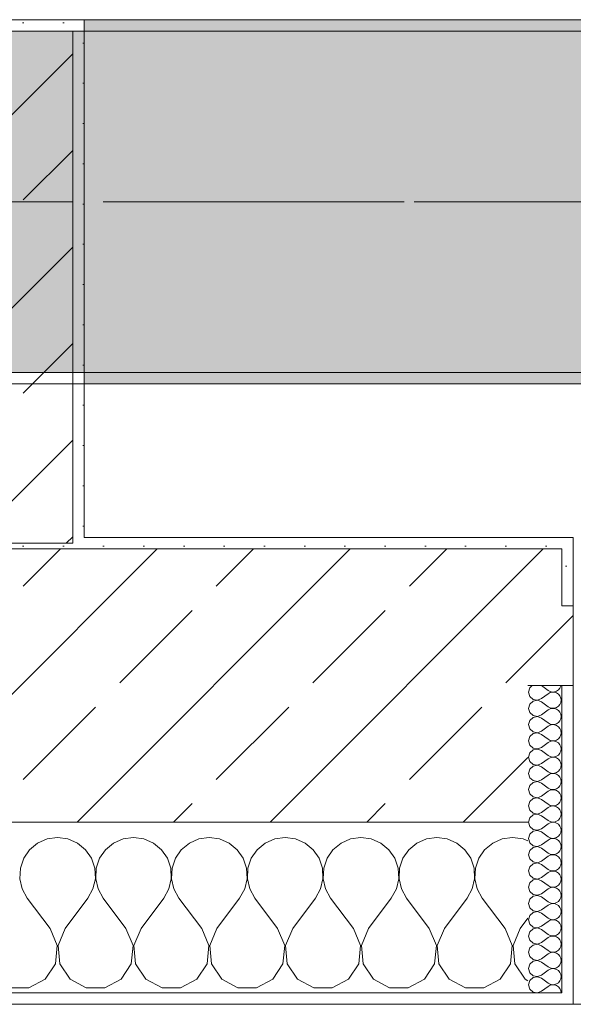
# Model space of a CAD drawing. Header units: metres. Extents: x -3.6 to 84.5, y -11 to 16.8.
# Tile 8 of 225: x 0.633 to 1.12, y -0.155 to 0.71. Entities that reach past the tile are written whole.
import ezdxf

# ---------------------------------------------------------------- set-up
doc = ezdxf.new("R2010")
doc.units = ezdxf.units.M
doc.header["$MEASUREMENT"] = 0
doc.linetypes.add('Achse', pattern=[0.2, 0.1, -0.05, 0, -0.05])
doc.linetypes.add('Strichlinie doppelt', pattern=[0.546806, 0.264583, -0.105833, 0.070556, -0.105833])
for name, color, linetype in [('451 - Universal.Achsen Raster', 7, 'Continuous'), ('604 - Struktur.Wand Aussen', 7, 'Continuous'), ('607 - Struktur.Stütze', 7, 'Continuous'), ('608 - Struktur.Träger', 7, 'Continuous')]:
    doc.layers.add(name, color=color, linetype=linetype)
pattern_1 = [(45, (0, 0), (-0.08485281, 0.08485281), []), (45, (-0.04243, 0.04243), (-0.08485281, 0.08485281), [0.09, -0.03])]
pattern_2 = [(45, (0, 0), (-0.01767767, 0.01767767), [0, -0.025])]
pattern_3 = [(0, (0, 0), (0, 0.0866025), [0, -0.05]), (0, (0.025, 0.0433), (0, 0.0866025), [0, -0.05])]

# ---------------------------------------------------------------- blocks, each defined once
blk = doc.blocks.new('*X69')
at = {"layer": '604 - Struktur.Wand Aussen', "color": 7, "linetype": 'Continuous', "lineweight": 5}
for p, q in [((0.66667, -0.00833), (0.65756, -0.0096)), ((0.67578, -0.0096), (0.66667, -0.00833)), ((0.73333, -0.00833), (0.72422, -0.0096)), ((0.74244, -0.0096), (0.73333, -0.00833)), ((0.8, -0.00833), (0.79089, -0.0096)), ((0.80911, -0.0096), (0.8, -0.00833)), ((0.86667, -0.00833), (0.85756, -0.0096)), ((0.87578, -0.0096), (0.86667, -0.00833)), ((0.93333, -0.00833), (0.92422, -0.0096)), ((0.94244, -0.0096), (0.93333, -0.00833)), ((1, -0.00833), (0.99089, -0.0096)), ((1.00911, -0.0096), (1, -0.00833)), ((1.06667, -0.00833), (1.05756, -0.0096)), ((1.07578, -0.0096), (1.06667, -0.00833)), ((0.64914, -0.01331), (0.64206, -0.01918)), ((0.65756, -0.0096), (0.64914, -0.01331)), ((0.68419, -0.01331), (0.67578, -0.0096)), ((0.69127, -0.01918), (0.68419, -0.01331)), ((0.71581, -0.01331), (0.70873, -0.01918)), ((0.72422, -0.0096), (0.71581, -0.01331)), ((0.75086, -0.01331), (0.74244, -0.0096)), ((0.75794, -0.01918), (0.75086, -0.01331)), ((0.78248, -0.01331), (0.77539, -0.01918)), ((0.79089, -0.0096), (0.78248, -0.01331)), ((0.81752, -0.01331), (0.80911, -0.0096)), ((0.82461, -0.01918), (0.81752, -0.01331)), ((0.84914, -0.01331), (0.84206, -0.01918)), ((0.85756, -0.0096), (0.84914, -0.01331)), ((0.88419, -0.01331), (0.87578, -0.0096)), ((0.89127, -0.01918), (0.88419, -0.01331)), ((0.91581, -0.01331), (0.90873, -0.01918)), ((0.92422, -0.0096), (0.91581, -0.01331)), ((0.95086, -0.01331), (0.94244, -0.0096)), ((0.95794, -0.01918), (0.95086, -0.01331)), ((0.98248, -0.01331), (0.97539, -0.01918)), ((0.99089, -0.0096), (0.98248, -0.01331)), ((1.01752, -0.01331), (1.00911, -0.0096)), ((1.02461, -0.01918), (1.01752, -0.01331)), ((1.04914, -0.01331), (1.04206, -0.01918)), ((1.05756, -0.0096), (1.04914, -0.01331)), ((1.08, -0.01146), (1.07578, -0.0096)), ((0.64206, -0.01918), (0.63685, -0.02676)), ((0.69648, -0.02676), (0.69127, -0.01918)), ((0.70873, -0.01918), (0.70352, -0.02676)), ((0.76315, -0.02676), (0.75794, -0.01918)), ((0.77539, -0.01918), (0.77019, -0.02676)), ((0.82981, -0.02676), (0.82461, -0.01918)), ((0.84206, -0.01918), (0.83685, -0.02676)), ((0.89648, -0.02676), (0.89127, -0.01918)), ((0.90873, -0.01918), (0.90352, -0.02676)), ((0.96315, -0.02676), (0.95794, -0.01918)), ((0.97539, -0.01918), (0.97019, -0.02676)), ((1.02981, -0.02676), (1.02461, -0.01918)), ((1.04206, -0.01918), (1.03685, -0.02676)), ((0.63685, -0.02676), (0.63391, -0.03547)), ((0.69942, -0.03547), (0.69648, -0.02676)), ((0.70352, -0.02676), (0.70058, -0.03547)), ((0.76609, -0.03547), (0.76315, -0.02676)), ((0.77019, -0.02676), (0.76725, -0.03547)), ((0.83275, -0.03547), (0.82981, -0.02676)), ((0.83685, -0.02676), (0.83391, -0.03547)), ((0.89942, -0.03547), (0.89648, -0.02676)), ((0.90352, -0.02676), (0.90058, -0.03547)), ((0.96609, -0.03547), (0.96315, -0.02676)), ((0.97019, -0.02676), (0.96725, -0.03547)), ((1.03275, -0.03547), (1.02981, -0.02676)), ((1.03685, -0.02676), (1.03391, -0.03547)), ((0.63391, -0.03547), (0.63347, -0.04466)), ((0.69987, -0.04466), (0.69942, -0.03547)), ((0.70058, -0.03547), (0.70013, -0.04466)), ((0.76653, -0.04466), (0.76609, -0.03547)), ((0.76725, -0.03547), (0.7668, -0.04466)), ((0.8332, -0.04466), (0.83275, -0.03547)), ((0.83391, -0.03547), (0.83347, -0.04466)), ((0.89987, -0.04466), (0.89942, -0.03547)), ((0.90058, -0.03547), (0.90013, -0.04466)), ((0.96653, -0.04466), (0.96609, -0.03547)), ((0.96725, -0.03547), (0.9668, -0.04466)), ((1.0332, -0.04466), (1.03275, -0.03547)), ((1.03391, -0.03547), (1.03347, -0.04466)), ((0.63347, -0.04466), (0.63555, -0.05362)), ((0.69778, -0.05362), (0.69987, -0.04466)), ((0.70013, -0.04466), (0.70222, -0.05362)), ((0.76445, -0.05362), (0.76653, -0.04466)), ((0.7668, -0.04466), (0.76888, -0.05362)), ((0.83112, -0.05362), (0.8332, -0.04466)), ((0.83347, -0.04466), (0.83555, -0.05362)), ((0.89778, -0.05362), (0.89987, -0.04466)), ((0.90013, -0.04466), (0.90222, -0.05362)), ((0.96445, -0.05362), (0.96653, -0.04466)), ((0.9668, -0.04466), (0.96888, -0.05362)), ((1.03112, -0.05362), (1.0332, -0.04466)), ((1.03347, -0.04466), (1.03555, -0.05362)), ((0.63555, -0.05362), (0.64, -0.06167)), ((0.69333, -0.06167), (0.69778, -0.05362)), ((0.70222, -0.05362), (0.70667, -0.06167)), ((0.76, -0.06167), (0.76445, -0.05362)), ((0.76888, -0.05362), (0.77333, -0.06167)), ((0.82667, -0.06167), (0.83112, -0.05362)), ((0.83555, -0.05362), (0.84, -0.06167)), ((0.89333, -0.06167), (0.89778, -0.05362)), ((0.90222, -0.05362), (0.90667, -0.06167)), ((0.96, -0.06167), (0.96445, -0.05362)), ((0.96888, -0.05362), (0.97333, -0.06167)), ((1.02667, -0.06167), (1.03112, -0.05362)), ((1.03555, -0.05362), (1.04, -0.06167)), ((0.66, -0.08833), (0.64, -0.06167)), ((0.67333, -0.08833), (0.69333, -0.06167)), ((0.72667, -0.08833), (0.70667, -0.06167)), ((0.74, -0.08833), (0.76, -0.06167)), ((0.79333, -0.08833), (0.77333, -0.06167)), ((0.80667, -0.08833), (0.82667, -0.06167)), ((0.86, -0.08833), (0.84, -0.06167)), ((0.87333, -0.08833), (0.89333, -0.06167)), ((0.92667, -0.08833), (0.90667, -0.06167)), ((0.94, -0.08833), (0.96, -0.06167)), ((0.99333, -0.08833), (0.97333, -0.06167)), ((1.00667, -0.08833), (1.02667, -0.06167)), ((1.06, -0.08833), (1.04, -0.06167)), ((1.07333, -0.08833), (1.08, -0.07944)), ((0.66629, -0.1033), (0.66, -0.08833)), ((0.67333, -0.08833), (0.66705, -0.1033)), ((0.73295, -0.1033), (0.72667, -0.08833)), ((0.74, -0.08833), (0.73371, -0.1033)), ((0.79962, -0.1033), (0.79333, -0.08833)), ((0.80667, -0.08833), (0.80038, -0.1033)), ((0.86629, -0.1033), (0.86, -0.08833)), ((0.87333, -0.08833), (0.86705, -0.1033)), ((0.93295, -0.1033), (0.92667, -0.08833)), ((0.94, -0.08833), (0.93371, -0.1033)), ((0.99962, -0.1033), (0.99333, -0.08833)), ((1.00667, -0.08833), (1.00038, -0.1033)), ((1.06629, -0.1033), (1.06, -0.08833)), ((1.07333, -0.08833), (1.06705, -0.1033)), ((0.66475, -0.11947), (0.66629, -0.1033)), ((0.66705, -0.1033), (0.66858, -0.11947)), ((0.73142, -0.11947), (0.73295, -0.1033)), ((0.73371, -0.1033), (0.73525, -0.11947)), ((0.79808, -0.11947), (0.79962, -0.1033)), ((0.80038, -0.1033), (0.80192, -0.11947)), ((0.86475, -0.11947), (0.86629, -0.1033)), ((0.86705, -0.1033), (0.86858, -0.11947)), ((0.93142, -0.11947), (0.93295, -0.1033)), ((0.93371, -0.1033), (0.93525, -0.11947)), ((0.99808, -0.11947), (0.99962, -0.1033)), ((1.00038, -0.1033), (1.00192, -0.11947)), ((1.06475, -0.11947), (1.06629, -0.1033)), ((1.06705, -0.1033), (1.06858, -0.11947)), ((0.65576, -0.13299), (0.66475, -0.11947)), ((0.66858, -0.11947), (0.67757, -0.13299)), ((0.72243, -0.13299), (0.73142, -0.11947)), ((0.73525, -0.11947), (0.74424, -0.13299)), ((0.7891, -0.13299), (0.79808, -0.11947)), ((0.80192, -0.11947), (0.8109, -0.13299)), ((0.85576, -0.13299), (0.86475, -0.11947)), ((0.86858, -0.11947), (0.87757, -0.13299)), ((0.92243, -0.13299), (0.93142, -0.11947)), ((0.93525, -0.11947), (0.94424, -0.13299)), ((0.9891, -0.13299), (0.99808, -0.11947)), ((1.00192, -0.11947), (1.0109, -0.13299)), ((1.05576, -0.13299), (1.06475, -0.11947)), ((1.06858, -0.11947), (1.07757, -0.13299)), ((0.64145, -0.14066), (0.65576, -0.13299)), ((0.67757, -0.13299), (0.69188, -0.14066)), ((0.70812, -0.14066), (0.72243, -0.13299)), ((0.74424, -0.13299), (0.75855, -0.14066)), ((0.77479, -0.14066), (0.7891, -0.13299)), ((0.8109, -0.13299), (0.82521, -0.14066)), ((0.84145, -0.14066), (0.85576, -0.13299)), ((0.87757, -0.13299), (0.89188, -0.14066)), ((0.90812, -0.14066), (0.92243, -0.13299)), ((0.94424, -0.13299), (0.95855, -0.14066)), ((0.97479, -0.14066), (0.9891, -0.13299)), ((1.0109, -0.13299), (1.02521, -0.14066)), ((1.04145, -0.14066), (1.05576, -0.13299)), ((1.07757, -0.13299), (1.08, -0.13429)), ((0.62521, -0.14066), (0.64145, -0.14066)), ((0.69188, -0.14066), (0.70812, -0.14066)), ((0.75855, -0.14066), (0.77479, -0.14066)), ((0.82521, -0.14066), (0.84145, -0.14066)), ((0.89188, -0.14066), (0.90812, -0.14066)), ((0.95855, -0.14066), (0.97479, -0.14066)), ((1.02521, -0.14066), (1.04145, -0.14066))]:
    blk.add_line(p, q, dxfattribs=at)
blk = doc.blocks.new('*X105')
at = {"layer": '604 - Struktur.Wand Aussen', "color": 7, "linetype": 'Continuous', "lineweight": 5}
for p, q in [((1.08178, 0.12304), (1.08071, 0.11929)), ((1.08392, 0.125), (1.08178, 0.12304)), ((1.09214, 0.125), (1.09786, 0.12071)), ((1.10534, 0.12004), (1.10696, 0.12116)), ((1.10696, 0.12116), (1.10822, 0.12267)), ((1.10822, 0.12267), (1.10901, 0.12448)), ((1.10901, 0.12448), (1.10909, 0.125)), ((1.08071, 0.11929), (1.08178, 0.11553)), ((1.08178, 0.11553), (1.08466, 0.1129)), ((1.08466, 0.1129), (1.0885, 0.11217)), ((1.0885, 0.11217), (1.09214, 0.11357)), ((1.09214, 0.11357), (1.09786, 0.11786)), ((1.09786, 0.12071), (1.09958, 0.11976)), ((1.09958, 0.11881), (1.09786, 0.11786)), ((1.09958, 0.11976), (1.1015, 0.11931)), ((1.1015, 0.11926), (1.09958, 0.11881)), ((1.1015, 0.11931), (1.10347, 0.11941)), ((1.10347, 0.11916), (1.1015, 0.11926)), ((1.10347, 0.11941), (1.10534, 0.12004)), ((1.10534, 0.11853), (1.10347, 0.11916)), ((1.10696, 0.11742), (1.10534, 0.11853)), ((1.10822, 0.1159), (1.10696, 0.11742)), ((1.10901, 0.11409), (1.10822, 0.1159)), ((1.10929, 0.11214), (1.10901, 0.11409)), ((1.08178, 0.10876), (1.08071, 0.105)), ((1.08071, 0.105), (1.08178, 0.10124)), ((1.08466, 0.11139), (1.08178, 0.10876)), ((1.0885, 0.11211), (1.08466, 0.11139)), ((1.09214, 0.11071), (1.0885, 0.11211)), ((1.09214, 0.11071), (1.09786, 0.10643)), ((1.09786, 0.10643), (1.09958, 0.10547)), ((1.09958, 0.10453), (1.09786, 0.10357)), ((1.09958, 0.10547), (1.1015, 0.10503)), ((1.1015, 0.10497), (1.09958, 0.10453)), ((1.1015, 0.10503), (1.10347, 0.10512)), ((1.10347, 0.10488), (1.1015, 0.10497)), ((1.10347, 0.10512), (1.10534, 0.10575)), ((1.10534, 0.10425), (1.10347, 0.10488)), ((1.10534, 0.10575), (1.10696, 0.10687)), ((1.10696, 0.10313), (1.10534, 0.10425)), ((1.10696, 0.10687), (1.10822, 0.10839)), ((1.10822, 0.10839), (1.10901, 0.11019)), ((1.10901, 0.11019), (1.10929, 0.11214)), ((1.08178, 0.10124), (1.08466, 0.09861)), ((1.08466, 0.0971), (1.08178, 0.09447)), ((1.08466, 0.09861), (1.0885, 0.09789)), ((1.0885, 0.09783), (1.08466, 0.0971)), ((1.0885, 0.09789), (1.09214, 0.09929)), ((1.09214, 0.09643), (1.0885, 0.09783)), ((1.09214, 0.09929), (1.09786, 0.10357)), ((1.09214, 0.09643), (1.09786, 0.09214)), ((1.10822, 0.10161), (1.10696, 0.10313)), ((1.10901, 0.09981), (1.10822, 0.10161)), ((1.10822, 0.0941), (1.10901, 0.09591)), ((1.10929, 0.09786), (1.10901, 0.09981)), ((1.10901, 0.09591), (1.10929, 0.09786)), ((1.08178, 0.09447), (1.08071, 0.09071)), ((1.08071, 0.09071), (1.08178, 0.08696)), ((1.08178, 0.08696), (1.08466, 0.08433)), ((1.09214, 0.085), (1.09786, 0.08929)), ((1.09786, 0.09214), (1.09958, 0.09119)), ((1.09958, 0.09024), (1.09786, 0.08929)), ((1.09958, 0.09119), (1.1015, 0.09074)), ((1.1015, 0.09069), (1.09958, 0.09024)), ((1.1015, 0.09074), (1.10347, 0.09084)), ((1.10347, 0.09059), (1.1015, 0.09069)), ((1.10347, 0.09084), (1.10534, 0.09147)), ((1.10534, 0.08996), (1.10347, 0.09059)), ((1.10534, 0.09147), (1.10696, 0.09258)), ((1.10696, 0.08884), (1.10534, 0.08996)), ((1.10696, 0.09258), (1.10822, 0.0941)), ((1.10822, 0.08733), (1.10696, 0.08884)), ((1.10901, 0.08552), (1.10822, 0.08733)), ((1.08178, 0.08018), (1.08071, 0.07643)), ((1.08466, 0.08282), (1.08178, 0.08018)), ((1.08466, 0.08433), (1.0885, 0.0836)), ((1.0885, 0.08354), (1.08466, 0.08282)), ((1.0885, 0.0836), (1.09214, 0.085)), ((1.09214, 0.08214), (1.0885, 0.08354)), ((1.09214, 0.08214), (1.09786, 0.07786)), ((1.09786, 0.07786), (1.09958, 0.0769)), ((1.10534, 0.07718), (1.10696, 0.0783)), ((1.10696, 0.0783), (1.10822, 0.07982)), ((1.10822, 0.07982), (1.10901, 0.08162)), ((1.10929, 0.08357), (1.10901, 0.08552)), ((1.10901, 0.08162), (1.10929, 0.08357)), ((1.08071, 0.07643), (1.08178, 0.07267)), ((1.08178, 0.07267), (1.08466, 0.07004)), ((1.08466, 0.07004), (1.0885, 0.06931)), ((1.0885, 0.06926), (1.08466, 0.06853)), ((1.0885, 0.06931), (1.09214, 0.07071)), ((1.09214, 0.06786), (1.0885, 0.06926)), ((1.09214, 0.07071), (1.09786, 0.075)), ((1.09958, 0.07595), (1.09786, 0.075)), ((1.09958, 0.0769), (1.1015, 0.07646)), ((1.1015, 0.0764), (1.09958, 0.07595)), ((1.1015, 0.07646), (1.10347, 0.07655)), ((1.10347, 0.0763), (1.1015, 0.0764)), ((1.10347, 0.07655), (1.10534, 0.07718)), ((1.10534, 0.07567), (1.10347, 0.0763)), ((1.10696, 0.07456), (1.10534, 0.07567)), ((1.10822, 0.07304), (1.10696, 0.07456)), ((1.10901, 0.07124), (1.10822, 0.07304)), ((1.10929, 0.06929), (1.10901, 0.07124)), ((1.10901, 0.06733), (1.10929, 0.06929)), ((1.08178, 0.0659), (1.08071, 0.06214)), ((1.08071, 0.06214), (1.08178, 0.05839)), ((1.08466, 0.06853), (1.08178, 0.0659)), ((1.09214, 0.06786), (1.09786, 0.06357)), ((1.09214, 0.05643), (1.09786, 0.06071)), ((1.09786, 0.06357), (1.09958, 0.06262)), ((1.09958, 0.06167), (1.09786, 0.06071)), ((1.09958, 0.06262), (1.1015, 0.06217)), ((1.1015, 0.06211), (1.09958, 0.06167)), ((1.1015, 0.06217), (1.10347, 0.06227)), ((1.10347, 0.06202), (1.1015, 0.06211)), ((1.10347, 0.06227), (1.10534, 0.0629)), ((1.10534, 0.06139), (1.10347, 0.06202)), ((1.10534, 0.0629), (1.10696, 0.06401)), ((1.10696, 0.06027), (1.10534, 0.06139)), ((1.10696, 0.06401), (1.10822, 0.06553)), ((1.10822, 0.06553), (1.10901, 0.06733)), ((1.08178, 0.05839), (1.08466, 0.05575)), ((1.08466, 0.05425), (1.08178, 0.05161)), ((1.08466, 0.05575), (1.0885, 0.05503)), ((1.0885, 0.05497), (1.08466, 0.05425)), ((1.0885, 0.05503), (1.09214, 0.05643)), ((1.09214, 0.05357), (1.0885, 0.05497)), ((1.09214, 0.05357), (1.09786, 0.04929)), ((1.10822, 0.05876), (1.10696, 0.06027)), ((1.10901, 0.05695), (1.10822, 0.05876)), ((1.10822, 0.05124), (1.10901, 0.05305)), ((1.10929, 0.055), (1.10901, 0.05695)), ((1.10901, 0.05305), (1.10929, 0.055)), ((1.08178, 0.05161), (1.08071, 0.04786)), ((1.08071, 0.04786), (1.08178, 0.0441)), ((1.08178, 0.0441), (1.08466, 0.04147)), ((1.09214, 0.04214), (1.09786, 0.04643)), ((1.09786, 0.04929), (1.09958, 0.04833)), ((1.09958, 0.04738), (1.09786, 0.04643)), ((1.09958, 0.04833), (1.1015, 0.04789)), ((1.1015, 0.04783), (1.09958, 0.04738)), ((1.1015, 0.04789), (1.10347, 0.04798)), ((1.10347, 0.04773), (1.1015, 0.04783)), ((1.10347, 0.04798), (1.10534, 0.04861)), ((1.10534, 0.0471), (1.10347, 0.04773)), ((1.10534, 0.04861), (1.10696, 0.04973)), ((1.10696, 0.04599), (1.10534, 0.0471)), ((1.10696, 0.04973), (1.10822, 0.05124)), ((1.10822, 0.04447), (1.10696, 0.04599)), ((1.10901, 0.04267), (1.10822, 0.04447)), ((1.08178, 0.03733), (1.08071, 0.03357)), ((1.08466, 0.03996), (1.08178, 0.03733)), ((1.08466, 0.04147), (1.0885, 0.04074)), ((1.0885, 0.04069), (1.08466, 0.03996)), ((1.0885, 0.04074), (1.09214, 0.04214)), ((1.09214, 0.03929), (1.0885, 0.04069)), ((1.09214, 0.03929), (1.09786, 0.035)), ((1.09786, 0.035), (1.09958, 0.03405)), ((1.10534, 0.03433), (1.10696, 0.03544)), ((1.10696, 0.03544), (1.10822, 0.03696)), ((1.10822, 0.03696), (1.10901, 0.03876)), ((1.10929, 0.04071), (1.10901, 0.04267)), ((1.10901, 0.03876), (1.10929, 0.04071)), ((1.08071, 0.03357), (1.08178, 0.02982)), ((1.08178, 0.02982), (1.08466, 0.02718)), ((1.08466, 0.02718), (1.0885, 0.02646)), ((1.0885, 0.0264), (1.08466, 0.02567)), ((1.0885, 0.02646), (1.09214, 0.02786)), ((1.09214, 0.025), (1.0885, 0.0264)), ((1.09214, 0.02786), (1.09786, 0.03214)), ((1.09958, 0.0331), (1.09786, 0.03214)), ((1.09958, 0.03405), (1.1015, 0.0336)), ((1.1015, 0.03354), (1.09958, 0.0331)), ((1.1015, 0.0336), (1.10347, 0.0337)), ((1.10347, 0.03345), (1.1015, 0.03354)), ((1.10347, 0.0337), (1.10534, 0.03433)), ((1.10534, 0.03282), (1.10347, 0.03345)), ((1.10696, 0.0317), (1.10534, 0.03282)), ((1.10822, 0.03018), (1.10696, 0.0317)), ((1.10901, 0.02838), (1.10822, 0.03018)), ((1.10929, 0.02643), (1.10901, 0.02838)), ((1.10901, 0.02448), (1.10929, 0.02643)), ((1.08178, 0.02304), (1.08071, 0.01929)), ((1.08071, 0.01929), (1.08178, 0.01553)), ((1.08466, 0.02567), (1.08178, 0.02304)), ((1.09214, 0.025), (1.09786, 0.02071)), ((1.09214, 0.01357), (1.09786, 0.01786)), ((1.09786, 0.02071), (1.09958, 0.01976)), ((1.09958, 0.01881), (1.09786, 0.01786)), ((1.09958, 0.01976), (1.1015, 0.01931)), ((1.1015, 0.01926), (1.09958, 0.01881)), ((1.1015, 0.01931), (1.10347, 0.01941)), ((1.10347, 0.01916), (1.1015, 0.01926)), ((1.10347, 0.01941), (1.10534, 0.02004)), ((1.10534, 0.01853), (1.10347, 0.01916)), ((1.10534, 0.02004), (1.10696, 0.02116)), ((1.10696, 0.01742), (1.10534, 0.01853)), ((1.10696, 0.02116), (1.10822, 0.02267)), ((1.10822, 0.0159), (1.10696, 0.01742)), ((1.10822, 0.02267), (1.10901, 0.02448)), ((1.08178, 0.00876), (1.08071, 0.005)), ((1.08178, 0.01553), (1.08466, 0.0129)), ((1.08466, 0.01139), (1.08178, 0.00876)), ((1.08466, 0.0129), (1.0885, 0.01217)), ((1.0885, 0.01211), (1.08466, 0.01139)), ((1.0885, 0.01217), (1.09214, 0.01357)), ((1.09214, 0.01071), (1.0885, 0.01211)), ((1.09214, 0.01071), (1.09786, 0.00643)), ((1.10901, 0.01409), (1.10822, 0.0159)), ((1.10822, 0.00839), (1.10901, 0.01019)), ((1.10929, 0.01214), (1.10901, 0.01409)), ((1.10901, 0.01019), (1.10929, 0.01214)), ((1.08071, 0.005), (1.08178, 0.00124)), ((1.08178, 0.00124), (1.08466, -0.00139)), ((1.09214, -0.00071), (1.09786, 0.00357)), ((1.09786, 0.00643), (1.09958, 0.00547)), ((1.09958, 0.00453), (1.09786, 0.00357)), ((1.09958, 0.00547), (1.1015, 0.00503)), ((1.1015, 0.00497), (1.09958, 0.00453)), ((1.1015, 0.00503), (1.10347, 0.00512)), ((1.10347, 0.00488), (1.1015, 0.00497)), ((1.10347, 0.00512), (1.10534, 0.00575)), ((1.10534, 0.00425), (1.10347, 0.00488)), ((1.10534, 0.00575), (1.10696, 0.00687)), ((1.10696, 0.00313), (1.10534, 0.00425)), ((1.10696, 0.00687), (1.10822, 0.00839)), ((1.10822, 0.00161), (1.10696, 0.00313)), ((1.10901, -0.00019), (1.10822, 0.00161)), ((1.08178, -0.00553), (1.08071, -0.00929)), ((1.08466, -0.0029), (1.08178, -0.00553)), ((1.08466, -0.00139), (1.0885, -0.00211)), ((1.0885, -0.00217), (1.08466, -0.0029)), ((1.0885, -0.00211), (1.09214, -0.00071)), ((1.09214, -0.00357), (1.0885, -0.00217)), ((1.09214, -0.00357), (1.09786, -0.00786)), ((1.09786, -0.00786), (1.09958, -0.00881)), ((1.10347, -0.00916), (1.10534, -0.00853)), ((1.10534, -0.00853), (1.10696, -0.00742)), ((1.10696, -0.00742), (1.10822, -0.0059)), ((1.10822, -0.0059), (1.10901, -0.00409)), ((1.10929, -0.00214), (1.10901, -0.00019)), ((1.10901, -0.00409), (1.10929, -0.00214)), ((1.08071, -0.00929), (1.08178, -0.01304)), ((1.08178, -0.01304), (1.08466, -0.01567)), ((1.08466, -0.01718), (1.08178, -0.01982)), ((1.08466, -0.01567), (1.0885, -0.0164)), ((1.0885, -0.01646), (1.08466, -0.01718)), ((1.0885, -0.0164), (1.09214, -0.015)), ((1.09214, -0.01786), (1.0885, -0.01646)), ((1.09214, -0.015), (1.09786, -0.01071)), ((1.09958, -0.00976), (1.09786, -0.01071)), ((1.09958, -0.00881), (1.1015, -0.00926)), ((1.1015, -0.00931), (1.09958, -0.00976)), ((1.1015, -0.00926), (1.10347, -0.00916)), ((1.10347, -0.00941), (1.1015, -0.00931)), ((1.10534, -0.01004), (1.10347, -0.00941)), ((1.10696, -0.01116), (1.10534, -0.01004)), ((1.10822, -0.01267), (1.10696, -0.01116)), ((1.10901, -0.01448), (1.10822, -0.01267)), ((1.10929, -0.01643), (1.10901, -0.01448)), ((1.10901, -0.01838), (1.10929, -0.01643)), ((1.08178, -0.01982), (1.08071, -0.02357)), ((1.08071, -0.02357), (1.08178, -0.02733)), ((1.09214, -0.01786), (1.09786, -0.02214)), ((1.09214, -0.02929), (1.09786, -0.025)), ((1.09786, -0.02214), (1.09958, -0.0231)), ((1.09958, -0.02405), (1.09786, -0.025)), ((1.09958, -0.0231), (1.1015, -0.02354)), ((1.1015, -0.0236), (1.09958, -0.02405)), ((1.1015, -0.02354), (1.10347, -0.02345)), ((1.10347, -0.0237), (1.1015, -0.0236)), ((1.10347, -0.02345), (1.10534, -0.02282)), ((1.10534, -0.02433), (1.10347, -0.0237)), ((1.10534, -0.02282), (1.10696, -0.0217)), ((1.10696, -0.02544), (1.10534, -0.02433)), ((1.10696, -0.0217), (1.10822, -0.02018)), ((1.10822, -0.02696), (1.10696, -0.02544)), ((1.10822, -0.02018), (1.10901, -0.01838)), ((1.08178, -0.0341), (1.08071, -0.03786)), ((1.08178, -0.02733), (1.08466, -0.02996)), ((1.08466, -0.03147), (1.08178, -0.0341)), ((1.08466, -0.02996), (1.0885, -0.03069)), ((1.0885, -0.03074), (1.08466, -0.03147)), ((1.0885, -0.03069), (1.09214, -0.02929)), ((1.09214, -0.03214), (1.0885, -0.03074)), ((1.09214, -0.03214), (1.09786, -0.03643)), ((1.10696, -0.03599), (1.10822, -0.03447)), ((1.10901, -0.02876), (1.10822, -0.02696)), ((1.10822, -0.03447), (1.10901, -0.03267)), ((1.10929, -0.03071), (1.10901, -0.02876)), ((1.10901, -0.03267), (1.10929, -0.03071)), ((1.08071, -0.03786), (1.08178, -0.04161)), ((1.08178, -0.04161), (1.08466, -0.04425)), ((1.09214, -0.04357), (1.09786, -0.03929)), ((1.09786, -0.03643), (1.09958, -0.03738)), ((1.09958, -0.03833), (1.09786, -0.03929)), ((1.09958, -0.03738), (1.1015, -0.03783)), ((1.1015, -0.03789), (1.09958, -0.03833)), ((1.1015, -0.03783), (1.10347, -0.03773)), ((1.10347, -0.03798), (1.1015, -0.03789)), ((1.10347, -0.03773), (1.10534, -0.0371)), ((1.10534, -0.03861), (1.10347, -0.03798)), ((1.10534, -0.0371), (1.10696, -0.03599)), ((1.10696, -0.03973), (1.10534, -0.03861)), ((1.10822, -0.04124), (1.10696, -0.03973)), ((1.10901, -0.04305), (1.10822, -0.04124)), ((1.10929, -0.045), (1.10901, -0.04305)), ((1.08178, -0.04839), (1.08071, -0.05214)), ((1.08466, -0.04575), (1.08178, -0.04839)), ((1.08466, -0.04425), (1.0885, -0.04497)), ((1.0885, -0.04503), (1.08466, -0.04575)), ((1.0885, -0.04497), (1.09214, -0.04357)), ((1.09214, -0.04643), (1.0885, -0.04503)), ((1.09214, -0.04643), (1.09786, -0.05071)), ((1.09786, -0.05071), (1.09958, -0.05167)), ((1.09958, -0.05167), (1.1015, -0.05211)), ((1.10347, -0.05202), (1.10534, -0.05139)), ((1.10534, -0.05139), (1.10696, -0.05027)), ((1.10696, -0.05027), (1.10822, -0.04876)), ((1.10822, -0.04876), (1.10901, -0.04695)), ((1.10901, -0.04695), (1.10929, -0.045)), ((1.08071, -0.05214), (1.08178, -0.0559)), ((1.08178, -0.0559), (1.08466, -0.05853)), ((1.08466, -0.06004), (1.08178, -0.06267)), ((1.08466, -0.05853), (1.0885, -0.05926)), ((1.0885, -0.05931), (1.08466, -0.06004)), ((1.0885, -0.05926), (1.09214, -0.05786)), ((1.09214, -0.06071), (1.0885, -0.05931)), ((1.09214, -0.05786), (1.09786, -0.05357)), ((1.09958, -0.05262), (1.09786, -0.05357)), ((1.1015, -0.05217), (1.09958, -0.05262)), ((1.1015, -0.05211), (1.10347, -0.05202)), ((1.10347, -0.05227), (1.1015, -0.05217)), ((1.10534, -0.0529), (1.10347, -0.05227)), ((1.10696, -0.05401), (1.10534, -0.0529)), ((1.10822, -0.05553), (1.10696, -0.05401)), ((1.10901, -0.05733), (1.10822, -0.05553)), ((1.10929, -0.05929), (1.10901, -0.05733)), ((1.10901, -0.06124), (1.10929, -0.05929)), ((1.08178, -0.06267), (1.08071, -0.06643)), ((1.08071, -0.06643), (1.08178, -0.07018)), ((1.09214, -0.06071), (1.09786, -0.065)), ((1.09214, -0.07214), (1.09786, -0.06786)), ((1.09786, -0.065), (1.09958, -0.06595)), ((1.09958, -0.0669), (1.09786, -0.06786)), ((1.09958, -0.06595), (1.1015, -0.0664)), ((1.1015, -0.06646), (1.09958, -0.0669)), ((1.1015, -0.0664), (1.10347, -0.0663)), ((1.10347, -0.06655), (1.1015, -0.06646)), ((1.10347, -0.0663), (1.10534, -0.06567)), ((1.10534, -0.06718), (1.10347, -0.06655)), ((1.10534, -0.06567), (1.10696, -0.06456)), ((1.10696, -0.0683), (1.10534, -0.06718)), ((1.10696, -0.06456), (1.10822, -0.06304)), ((1.10822, -0.06982), (1.10696, -0.0683)), ((1.10822, -0.06304), (1.10901, -0.06124)), ((1.08178, -0.07696), (1.08071, -0.08071)), ((1.08178, -0.07018), (1.08466, -0.07282)), ((1.08466, -0.07433), (1.08178, -0.07696)), ((1.08466, -0.07282), (1.0885, -0.07354)), ((1.0885, -0.0736), (1.08466, -0.07433)), ((1.0885, -0.07354), (1.09214, -0.07214)), ((1.09214, -0.075), (1.0885, -0.0736)), ((1.09214, -0.075), (1.09786, -0.07929)), ((1.10696, -0.07884), (1.10822, -0.07733)), ((1.10901, -0.07162), (1.10822, -0.06982)), ((1.10822, -0.07733), (1.10901, -0.07552)), ((1.10929, -0.07357), (1.10901, -0.07162)), ((1.10901, -0.07552), (1.10929, -0.07357)), ((1.08071, -0.08071), (1.08178, -0.08447)), ((1.08178, -0.08447), (1.08466, -0.0871)), ((1.0885, -0.08783), (1.09214, -0.08643)), ((1.09214, -0.08643), (1.09786, -0.08214)), ((1.09786, -0.07929), (1.09958, -0.08024)), ((1.09958, -0.08119), (1.09786, -0.08214)), ((1.09958, -0.08024), (1.1015, -0.08069)), ((1.1015, -0.08074), (1.09958, -0.08119)), ((1.1015, -0.08069), (1.10347, -0.08059)), ((1.10347, -0.08084), (1.1015, -0.08074)), ((1.10347, -0.08059), (1.10534, -0.07996)), ((1.10534, -0.08147), (1.10347, -0.08084)), ((1.10534, -0.07996), (1.10696, -0.07884)), ((1.10696, -0.08258), (1.10534, -0.08147)), ((1.10822, -0.0841), (1.10696, -0.08258)), ((1.10901, -0.08591), (1.10822, -0.0841)), ((1.10929, -0.08786), (1.10901, -0.08591)), ((1.08178, -0.09124), (1.08071, -0.095)), ((1.08071, -0.095), (1.08178, -0.09876)), ((1.08466, -0.08861), (1.08178, -0.09124)), ((1.08466, -0.0871), (1.0885, -0.08783)), ((1.0885, -0.08789), (1.08466, -0.08861)), ((1.09214, -0.08929), (1.0885, -0.08789)), ((1.09214, -0.08929), (1.09786, -0.09357)), ((1.09786, -0.09357), (1.09958, -0.09453)), ((1.09958, -0.09453), (1.1015, -0.09497)), ((1.1015, -0.09503), (1.09958, -0.09547)), ((1.1015, -0.09497), (1.10347, -0.09488)), ((1.10347, -0.09512), (1.1015, -0.09503)), ((1.10347, -0.09488), (1.10534, -0.09425)), ((1.10534, -0.09575), (1.10347, -0.09512)), ((1.10534, -0.09425), (1.10696, -0.09313)), ((1.10696, -0.09313), (1.10822, -0.09161)), ((1.10822, -0.09161), (1.10901, -0.08981)), ((1.10901, -0.08981), (1.10929, -0.08786)), ((1.08178, -0.09876), (1.08466, -0.10139)), ((1.08466, -0.1029), (1.08178, -0.10553)), ((1.08466, -0.10139), (1.0885, -0.10211)), ((1.0885, -0.10217), (1.08466, -0.1029)), ((1.0885, -0.10211), (1.09214, -0.10071)), ((1.09214, -0.10357), (1.0885, -0.10217)), ((1.09214, -0.10071), (1.09786, -0.09643)), ((1.09214, -0.10357), (1.09786, -0.10786)), ((1.09958, -0.09547), (1.09786, -0.09643)), ((1.10696, -0.09687), (1.10534, -0.09575)), ((1.10822, -0.09839), (1.10696, -0.09687)), ((1.10901, -0.10019), (1.10822, -0.09839)), ((1.10929, -0.10214), (1.10901, -0.10019)), ((1.10901, -0.10409), (1.10929, -0.10214)), ((1.08178, -0.10553), (1.08071, -0.10929)), ((1.08071, -0.10929), (1.08178, -0.11304)), ((1.09214, -0.115), (1.09786, -0.11071)), ((1.09786, -0.10786), (1.09958, -0.10881)), ((1.09958, -0.10976), (1.09786, -0.11071)), ((1.09958, -0.10881), (1.1015, -0.10926)), ((1.1015, -0.10931), (1.09958, -0.10976)), ((1.1015, -0.10926), (1.10347, -0.10916)), ((1.10347, -0.10941), (1.1015, -0.10931)), ((1.10347, -0.10916), (1.10534, -0.10853)), ((1.10534, -0.11004), (1.10347, -0.10941)), ((1.10534, -0.10853), (1.10696, -0.10742)), ((1.10696, -0.11116), (1.10534, -0.11004)), ((1.10696, -0.10742), (1.10822, -0.1059)), ((1.10822, -0.11267), (1.10696, -0.11116)), ((1.10822, -0.1059), (1.10901, -0.10409)), ((1.08178, -0.11982), (1.08071, -0.12357)), ((1.08178, -0.11304), (1.08466, -0.11567)), ((1.08466, -0.11718), (1.08178, -0.11982)), ((1.08466, -0.11567), (1.0885, -0.1164)), ((1.0885, -0.11646), (1.08466, -0.11718)), ((1.0885, -0.1164), (1.09214, -0.115)), ((1.09214, -0.11786), (1.0885, -0.11646)), ((1.09214, -0.11786), (1.09786, -0.12214)), ((1.10696, -0.1217), (1.10822, -0.12018)), ((1.10901, -0.11448), (1.10822, -0.11267)), ((1.10822, -0.12018), (1.10901, -0.11838)), ((1.10929, -0.11643), (1.10901, -0.11448)), ((1.10901, -0.11838), (1.10929, -0.11643)), ((1.08071, -0.12357), (1.08178, -0.12733)), ((1.08178, -0.12733), (1.08466, -0.12996)), ((1.0885, -0.13069), (1.09214, -0.12929)), ((1.09214, -0.12929), (1.09786, -0.125)), ((1.09786, -0.12214), (1.09958, -0.1231)), ((1.09958, -0.12405), (1.09786, -0.125)), ((1.09958, -0.1231), (1.1015, -0.12354)), ((1.1015, -0.1236), (1.09958, -0.12405)), ((1.1015, -0.12354), (1.10347, -0.12345)), ((1.10347, -0.1237), (1.1015, -0.1236)), ((1.10347, -0.12345), (1.10534, -0.12282)), ((1.10534, -0.12433), (1.10347, -0.1237)), ((1.10534, -0.12282), (1.10696, -0.1217)), ((1.10696, -0.12544), (1.10534, -0.12433)), ((1.10822, -0.12696), (1.10696, -0.12544)), ((1.10901, -0.12876), (1.10822, -0.12696)), ((1.10929, -0.13071), (1.10901, -0.12876)), ((1.08178, -0.1341), (1.08071, -0.13786)), ((1.08071, -0.13786), (1.08178, -0.14161)), ((1.08466, -0.13147), (1.08178, -0.1341)), ((1.08466, -0.12996), (1.0885, -0.13069)), ((1.0885, -0.13074), (1.08466, -0.13147)), ((1.09214, -0.13214), (1.0885, -0.13074)), ((1.09214, -0.13214), (1.09786, -0.13643)), ((1.09786, -0.13643), (1.09958, -0.13738)), ((1.09958, -0.13833), (1.09786, -0.13929)), ((1.09958, -0.13738), (1.1015, -0.13783)), ((1.1015, -0.13789), (1.09958, -0.13833)), ((1.1015, -0.13783), (1.10347, -0.13773)), ((1.10347, -0.13798), (1.1015, -0.13789)), ((1.10347, -0.13773), (1.10534, -0.1371)), ((1.10534, -0.13861), (1.10347, -0.13798)), ((1.10534, -0.1371), (1.10696, -0.13599)), ((1.10696, -0.13599), (1.10822, -0.13447)), ((1.10822, -0.13447), (1.10901, -0.13267)), ((1.10901, -0.13267), (1.10929, -0.13071)), ((1.08178, -0.14161), (1.08466, -0.14425)), ((1.08466, -0.14425), (1.0885, -0.14497)), ((1.0885, -0.14497), (1.09214, -0.14357)), ((1.09214, -0.14357), (1.09786, -0.13929)), ((1.10696, -0.13973), (1.10534, -0.13861)), ((1.10822, -0.14124), (1.10696, -0.13973)), ((1.10901, -0.14305), (1.10822, -0.14124)), ((1.10929, -0.145), (1.10901, -0.14305))]:
    blk.add_line(p, q, dxfattribs=at)

msp = doc.modelspace()

# ---------------------------------------------------------------- hatches: boundary and pattern name
at = {"layer": '604 - Struktur.Wand Aussen', "linetype": 'Continuous', "lineweight": 0, "true_color": 0x000000}
h = msp.add_hatch(dxfattribs=at)
h.set_pattern_fill('Gips_0001', color=18, style=0, pattern_type=2)
h.set_pattern_definition(pattern_2)
h.paths.add_polyline_path([(0.68999, 0.255), (0.68999, 0.245), (1.11, 0.245), (1.11, 0.255)])
h = msp.add_hatch(dxfattribs=at)
h.set_pattern_fill('Gips_0001', color=18, style=0, pattern_type=2)
h.set_pattern_definition(pattern_2)
h.paths.add_polyline_path([(1.11, 0.255), (1.11, 0.195), (1.12, 0.195), (1.12, 0.255)])
h = msp.add_hatch(dxfattribs=at)
h.set_pattern_fill('Beton__Stahlbeton_0001', color=18, style=0, pattern_type=2)
h.set_pattern_definition(pattern_1)
h.paths.add_polyline_path([(1.11, 0.245), (0.225, 0.245), (0.225, 0.005), (1.08, 0.005), (1.08, 0.125), (1.11, 0.125), (1.12, 0.125), (1.12, 0.195), (1.11, 0.195)])
h = msp.add_hatch(dxfattribs=at)
h.set_pattern_fill('Verputz_0001', color=18, style=0, pattern_type=2)
h.set_pattern_definition(pattern_3)
h.paths.add_polyline_path([(1.11, -0.155), (1.12, -0.155), (1.12, 0.125), (1.11, 0.125)])
h = msp.add_hatch(dxfattribs=at)
h.set_pattern_fill('Verputz_0001', color=18, style=0, pattern_type=2)
h.set_pattern_definition(pattern_3)
h.paths.add_polyline_path([(-0.165, -0.145), (-0.165, -0.155), (1.11, -0.155), (1.11, -0.145)])
at = {"layer": '607 - Struktur.Stütze', "linetype": 'Continuous', "lineweight": 0, "true_color": 0x000000}
h = msp.add_hatch(dxfattribs=at)
h.set_pattern_fill('Gips_0001', color=18, style=0, pattern_type=2)
h.set_pattern_definition(pattern_2)
h.paths.add_polyline_path([(0.37999, 0.69998), (0.67999, 0.69998), (0.67999, 0.255), (0.68999, 0.255), (0.68999, 0.70998), (0.37999, 0.70998)])
h = msp.add_hatch(dxfattribs=at)
h.set_pattern_fill('Beton__Stahlbeton_0001', color=18, style=0, pattern_type=2)
h.set_pattern_definition(pattern_1)
h.paths.add_polyline_path([(0.37999, 0.24998), (0.67999, 0.24998), (0.67999, 0.69998), (0.37999, 0.69998)])
h = msp.add_hatch(dxfattribs=at)
h.set_pattern_fill('Gips_0001', color=18, style=0, pattern_type=2)
h.set_pattern_definition(pattern_2)
h.paths.add_polyline_path([(0.36999, 0.255), (0.36999, 0.245), (0.68999, 0.245), (0.68999, 0.255), (0.67999, 0.255), (0.67999, 0.24998), (0.37999, 0.24998), (0.37999, 0.255)])
at = {"layer": '608 - Struktur.Träger', "linetype": 'Continuous', "lineweight": 0, "true_color": 0x000000}
h = msp.add_hatch(dxfattribs=at)
h.set_pattern_fill('Gips_0001', color=18, style=0, pattern_type=2)
h.set_pattern_definition(pattern_2)
h.paths.add_polyline_path([(0.68999, 0.70998), (0.68999, 0.69998), (3.96999, 0.69998), (3.96999, 0.70998)])
h = msp.add_hatch(dxfattribs=at)
h.set_pattern_fill('Beton__Stahlbeton_0001', color=18, style=0, pattern_type=2)
h.set_pattern_definition(pattern_1)
h.paths.add_polyline_path([(0.68999, 0.69998), (0.37999, 0.69998), (0.37999, 0.39998), (0.68999, 0.39998), (3.96999, 0.39998), (4.28999, 0.39998), (7.56999, 0.39998), (7.88999, 0.39998), (11.16999, 0.39998), (11.48999, 0.39998), (14.76999, 0.39998), (15.08999, 0.39998), (18.36999, 0.39998), (18.68999, 0.39998), (21.96999, 0.39998), (22.28999, 0.39998), (25.56999, 0.39998), (25.88999, 0.39998), (29.16999, 0.39998), (29.48999, 0.39998), (32.76999, 0.39998), (33.08999, 0.39998), (36.36999, 0.39998), (36.68999, 0.39998), (39.96999, 0.39998), (40.28999, 0.39998), (43.56999, 0.39998), (43.88999, 0.39998), (47.16999, 0.39998), (47.48999, 0.39998), (50.76999, 0.39998), (51.08999, 0.39998), (51.79999, 0.39998), (51.96999, 0.39998), (54.36999, 0.39998), (54.68999, 0.39998), (57.96999, 0.39998), (58.28999, 0.39998), (61.56999, 0.39998), (61.87999, 0.39998), (61.87999, 0.69998), (61.56999, 0.69998), (58.28999, 0.69998), (57.96999, 0.69998), (54.68999, 0.69998), (54.36999, 0.69998), (51.96999, 0.69998), (51.79999, 0.69998), (51.08999, 0.69998), (50.76999, 0.69998), (47.48999, 0.69998), (47.15998, 0.69998), (43.88999, 0.69998), (43.56999, 0.69998), (40.28999, 0.69998), (39.935, 0.69998), (36.68999, 0.69998), (36.36999, 0.69998), (33.08999, 0.69998), (32.76999, 0.69998), (29.48999, 0.69998), (29.16999, 0.69998), (25.88999, 0.69998), (25.56999, 0.69998), (22.28999, 0.69998), (21.96999, 0.69998), (18.68999, 0.69998), (18.36999, 0.69998), (15.08999, 0.69998), (14.76999, 0.69998), (11.48999, 0.69998), (11.16999, 0.69998), (7.88999, 0.69998), (7.56999, 0.69998), (4.28999, 0.69998), (3.96999, 0.69998)])
h = msp.add_hatch(dxfattribs=at)
h.set_pattern_fill('Gips_0001', color=18, style=0, pattern_type=2)
h.set_pattern_definition(pattern_2)
h.paths.add_polyline_path([(0.68999, 0.39998), (0.68999, 0.38998), (3.96999, 0.38998), (3.96999, 0.39998)])

# ---------------------------------------------------------------- linework, layer by layer
at = {"layer": '451 - Universal.Achsen Raster', "color": 160, "linetype": 'Strichlinie doppelt', "lineweight": 9, "true_color": 0x3232ff}
msp.add_line((64.93503, 0.54998), (-3.175, 0.54998), dxfattribs=at)
at = {"layer": '604 - Struktur.Wand Aussen', "color": 7, "linetype": 'Continuous', "lineweight": 5}
for p, q in [((1.11, 0.255), (1.12, 0.255)), ((1.12, 0.245), (1.12, 0.255)), ((1.12, 0.195), (1.12, 0.245)), ((1.11, 0.195), (1.12, 0.195)), ((1.08, 0.125), (1.11, 0.125)), ((1.11, 0.125), (1.11, -0.145)), ((1.11, 0.125), (1.12, 0.125)), ((1.11, -0.145), (1.11, 0.125)), ((1.12, 0.005), (1.12, 0.125)), ((1.12, -0.005), (1.12, 0.005)), ((1.12, -0.145), (1.12, -0.005)), ((-0.025, -0.145), (1.08, -0.145)), ((1.08, -0.145), (1.11, -0.145)), ((1.12, -0.155), (1.12, -0.145)), ((1.11, -0.155), (1.12, -0.155))]:
    msp.add_line(p, q, dxfattribs=at)
at = {"layer": '604 - Struktur.Wand Aussen', "color": 7, "linetype": 'Continuous', "lineweight": 13}
for p, q in [((1.11, 0.245), (0.235, 0.245)), ((1.11, 0.245), (1.11, 0.195)), ((1.12, 0.125), (1.12, 0.195)), ((0.225, 0.005), (1.08, 0.005)), ((1.12, -0.155), (3.52, -0.155))]:
    msp.add_line(p, q, dxfattribs=at)
at = {"layer": '604 - Struktur.Wand Aussen', "color": 7, "linetype": 'Continuous', "lineweight": 5, "flags": 128}
for points in [[(1.11, 0.255), (0.68999, 0.255)], [(-0.165, -0.155), (1.11, -0.155)]]:
    msp.add_lwpolyline(points, dxfattribs=at)
at = {"layer": '607 - Struktur.Stütze', "color": 7, "linetype": 'Continuous', "lineweight": 5, "flags": 128}
msp.add_lwpolyline([(0.68999, 0.255), (0.68999, 0.70998), (0.37999, 0.70998)], dxfattribs=at)
at = {"layer": '607 - Struktur.Stütze', "color": 7, "linetype": 'Continuous', "lineweight": 13, "flags": 128}
msp.add_lwpolyline([(0.37999, 0.24998), (0.67999, 0.24998), (0.67999, 0.69998), (0.37999, 0.69998)], close=True, dxfattribs=at)
at = {"layer": '608 - Struktur.Träger', "color": 7, "linetype": 'Continuous', "lineweight": 13}
for p, q in [((0.37999, 0.70998), (61.87999, 0.70998)), ((0.68999, 0.69998), (0.37999, 0.69998)), ((3.96999, 0.69998), (0.68999, 0.69998)), ((0.37999, 0.38998), (61.87999, 0.38998))]:
    msp.add_line(p, q, dxfattribs=at)
at = {"layer": '608 - Struktur.Träger', "color": 7, "linetype": 'Continuous', "lineweight": 5}
for p, q in [((0.68999, 0.70998), (0.68999, 0.69998)), ((3.96999, 0.70998), (0.68999, 0.70998)), ((0.68999, 0.39998), (0.68999, 0.38998)), ((3.96999, 0.38998), (0.68999, 0.38998))]:
    msp.add_line(p, q, dxfattribs=at)
at = {"layer": '608 - Struktur.Träger', "color": 7, "linetype": 'Achse', "lineweight": 9}
msp.add_line((0.37999, 0.54998), (61.87999, 0.54998), dxfattribs=at)
at = {"layer": '608 - Struktur.Träger', "color": 7, "linetype": 'Continuous', "lineweight": 13, "flags": 128}
msp.add_lwpolyline([(18.68999, 0.39998), (18.36999, 0.39998), (15.08999, 0.39998), (14.76999, 0.39998), (11.48999, 0.39998), (11.16999, 0.39998), (7.88999, 0.39998), (7.56999, 0.39998), (4.28999, 0.39998), (3.96999, 0.39998), (0.68999, 0.39998), (0.37999, 0.39998)], dxfattribs=at)

# ---------------------------------------------------------------- block references
at = {"layer": '604 - Struktur.Wand Aussen', "color": 7, "lineweight": 18}
for name in ['*X105', '*X69']:
    msp.add_blockref(name, (0, 0), dxfattribs=at)

doc.saveas('drawing.dxf')
